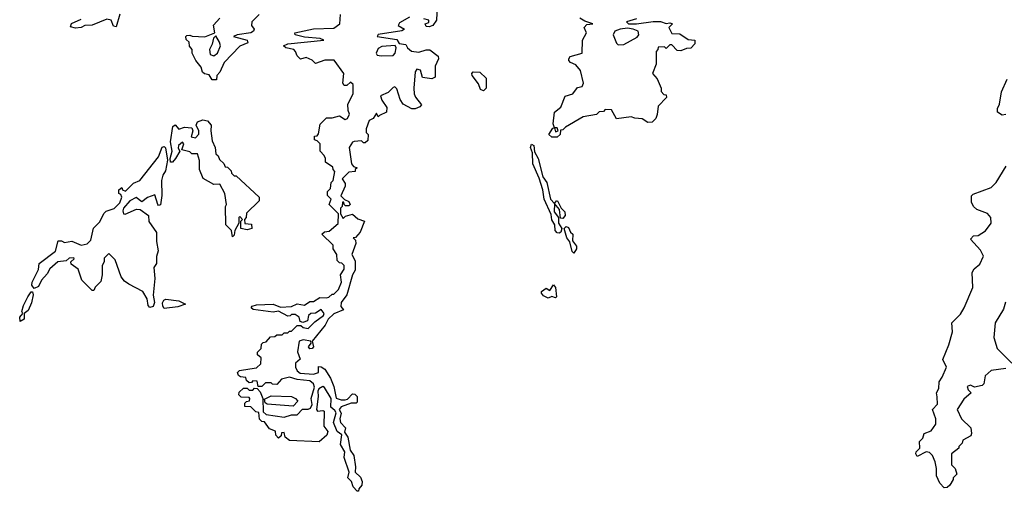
# Model space of a CAD drawing. Extents: x 2219101 to 2444320, y 201258 to 358766.
# Tile 124 of 256: x 2321532 to 2326867, y 286252 to 288807. Entities that reach past the tile are written whole.
import ezdxf

# ---------------------------------------------------------------- set-up
doc = ezdxf.new("R2010")
doc.units = 0

msp = doc.modelspace()

# ---------------------------------------------------------------- linework, layer by layer
at = {"layer": '0CON10XD'}
for points in [[(2323797.5, 288955), (2323790, 288805), (2323770, 288775), (2323751.7, 288768.3), (2323735, 288770), (2323730, 288785), (2323748.3, 288791.7), (2323750, 288805), (2323721.7, 288811.7)], [(2322074.2, 288835.8), (2322055, 288767.5), (2322040.8, 288770.8), (2322028.8, 288805), (2322005, 288810), (2321925, 288776.9), (2321885, 288775.7), (2321865, 288764.3), (2321835, 288760), (2321807.5, 288767.5), (2321813.9, 288786.1), (2321865, 288810)], [(2322830, 288835), (2322790, 288795), (2322787.5, 288775), (2322802.5, 288755), (2322800, 288745), (2322785, 288736.2), (2322710, 288725), (2322690, 288715), (2322765, 288696), (2322768.8, 288681.2), (2322725, 288662.5), (2322640, 288575), (2322617, 288523), (2322600, 288505), (2322598.3, 288481.7), (2322575, 288480), (2322558.3, 288508.3), (2322533, 288513), (2322523, 288523), (2322515, 288550), (2322487.5, 288585), (2322467.5, 288625), (2322467.5, 288645), (2322453, 288663), (2322450, 288685), (2322435, 288700), (2322432.5, 288715), (2322438.3, 288721.7), (2322455, 288722.5), (2322467, 288717), (2322536.1, 288713.9), (2322590, 288735), (2322583, 288777), (2322617.5, 288815)], [(2323645, 288820), (2323590.7, 288789.3), (2323582.5, 288775), (2323617.5, 288755), (2323603.6, 288746.4), (2323474.4, 288725.6), (2323470, 288715), (2323575, 288699.2), (2323588.3, 288678.3), (2323625, 288672.5), (2323633.5, 288653.5), (2323655.4, 288635.4), (2323695, 288630), (2323735, 288643.8), (2323755, 288643.3), (2323799.2, 288609.2), (2323801.2, 288595), (2323783.3, 288555), (2323783.3, 288495), (2323765, 288486.2), (2323715, 288493.3), (2323703.6, 288533.6), (2323685, 288538.8), (2323674.2, 288525), (2323667.5, 288435), (2323668.8, 288405), (2323676.4, 288386.4), (2323710, 288345), (2323700, 288335), (2323675, 288323.3), (2323657, 288323), (2323609.5, 288349.5), (2323594.1, 288374.1), (2323575, 288432.5), (2323565, 288442.5), (2323555, 288440), (2323528.3, 288411.7), (2323487.5, 288395), (2323495, 288370), (2323521.7, 288331.7), (2323520, 288305), (2323481.7, 288288.3), (2323475, 288280), (2323465, 288300), (2323448.3, 288271.7), (2323425, 288260), (2323410, 288215), (2323410, 288195), (2323420, 288185), (2323418.3, 288151.7), (2323405, 288140), (2323395, 288140), (2323385, 288150), (2323345, 288147.5), (2323335, 288142.5), (2323317.5, 288115), (2323330, 288025), (2323341.7, 288011.7), (2323360, 288005), (2323350, 287995), (2323350, 287985), (2323315, 287980), (2323280, 287945), (2323295, 287920), (2323296.7, 287905), (2323273, 287853), (2323291.7, 287831.7), (2323315, 287822.5), (2323322.5, 287805), (2323315, 287797.5), (2323298.3, 287798.3), (2323290, 287805), (2323288.3, 287818.3), (2323281.7, 287818.3), (2323280, 287795), (2323270, 287785), (2323270, 287755), (2323285, 287730), (2323298.3, 287741.7), (2323335, 287752.5), (2323365, 287727.5), (2323400, 287715), (2323377.5, 287655), (2323352.5, 287627.5), (2323340, 287625), (2323352.5, 287612.5), (2323353.8, 287595), (2323332.5, 287535), (2323350, 287500), (2323350.8, 287449.2), (2323336.1, 287423.9), (2323304.4, 287315.6), (2323273.3, 287275), (2323273, 287253), (2323287.5, 287235), (2323235, 287214), (2323203.8, 287183.8), (2323188.3, 287151.7), (2323117.5, 287065), (2323123.8, 287035), (2323116.2, 287025), (2323103.8, 287023.8), (2323098, 287035), (2323112.5, 287055), (2323110, 287065), (2323068, 287072), (2323046.7, 287065), (2323037.7, 287007.7), (2323051.7, 286968.3), (2323027.5, 286945), (2323026.7, 286925), (2323036.2, 286905), (2323052.4, 286892.4), (2323125, 286886.9), (2323151.2, 286895), (2323151.7, 286928.3), (2323165, 286926.7), (2323185, 286912.5), (2323216.7, 286865), (2323235, 286820), (2323247, 286757), (2323275, 286746.7), (2323295, 286746.7), (2323308.8, 286751.2), (2323335, 286780), (2323348.3, 286778.3), (2323360, 286765), (2323360, 286735), (2323355, 286730), (2323328.3, 286728.3), (2323275, 286710), (2323262.5, 286695), (2323273.3, 286675), (2323266.7, 286645), (2323271.2, 286625), (2323297.5, 286595), (2323292.5, 286572.5), (2323310, 286545), (2323322.5, 286475), (2323342.5, 286445), (2323352.5, 286385), (2323350, 286355), (2323378.3, 286328.3), (2323387.5, 286305), (2323386.7, 286285), (2323370, 286265), (2323368.3, 286251.7), (2323361.7, 286251.7), (2323340, 286275), (2323330, 286305), (2323310, 286325), (2323317.5, 286355), (2323290, 286435), (2323293.3, 286465), (2323270, 286505), (2323277.5, 286557.5), (2323253.3, 286575), (2323232, 286625), (2323246.4, 286676.4), (2323240, 286690), (2323218.3, 286708.3), (2323220, 286755), (2323183.9, 286813.9), (2323175, 286820), (2323153.2, 286806.8), (2323147.5, 286795), (2323150, 286765), (2323140, 286695), (2323146.7, 286686.7), (2323175, 286690), (2323182.5, 286685), (2323180, 286605), (2323202, 286575), (2323196.2, 286555), (2323155, 286520), (2322995, 286527.5), (2322970, 286545), (2322965, 286570), (2322951.7, 286568.3), (2322948.3, 286551.7), (2322935, 286540), (2322920, 286555), (2322918.3, 286578.3), (2322885, 286590), (2322858.3, 286628.3), (2322845, 286630), (2322831.7, 286641.7), (2322828.3, 286678.3), (2322811.7, 286681.7), (2322785, 286710), (2322751.7, 286711.7), (2322751.7, 286728.3), (2322761.7, 286738.3), (2322778.3, 286741.7), (2322780, 286755), (2322775, 286760), (2322731.7, 286761.7), (2322720, 286775), (2322721.7, 286788.3), (2322745, 286810), (2322765, 286810), (2322775, 286800), (2322795, 286800), (2322805, 286810), (2322818.3, 286808.3), (2322835, 286790), (2322850, 286755), (2322851.7, 286681.7), (2322868.3, 286668.3), (2322965, 286653.3), (2323005, 286666.2), (2323035, 286666.7), (2323065, 286697.5), (2323095, 286696.2), (2323108, 286702), (2323117.7, 286722.3), (2323111.8, 286755), (2323129.2, 286815), (2323125, 286833.3), (2323105, 286850.5), (2323035, 286857.8), (2322995, 286870), (2322951.7, 286858.3), (2322925, 286830), (2322903, 286833), (2322895, 286840), (2322865, 286840), (2322845, 286820), (2322825, 286820), (2322818.3, 286848.3), (2322795, 286850), (2322788.3, 286841.7), (2322775, 286840), (2322761.7, 286851.7), (2322758.3, 286868.3), (2322728.3, 286871.7), (2322718.3, 286878.3), (2322712.5, 286895), (2322723, 286907), (2322780, 286915)], [(2322780, 286915), (2322815, 286920), (2322838.3, 286941.7), (2322840, 286975), (2322821.7, 286991.7), (2322820, 287005), (2322840, 287025), (2322841.7, 287048.3), (2322851.7, 287058.3), (2322868.3, 287061.7), (2322891.7, 287088.3), (2322915, 287090), (2322925, 287100), (2322955, 287100), (2322965, 287110), (2322985, 287110), (2322995, 287120), (2323005, 287120), (2323035, 287150), (2323055, 287150), (2323068.3, 287138.3), (2323095, 287132.9), (2323130.6, 287169.4), (2323178.8, 287205), (2323181.4, 287215), (2323165, 287236.2), (2323135, 287216), (2323110, 287215), (2323097.5, 287205), (2323092.5, 287175), (2323067, 287167), (2323051.7, 287171.7), (2323047.5, 287195), (2323025, 287210), (2323005, 287210), (2322998.3, 287201.7), (2322985, 287200), (2322935, 287227.5), (2322905, 287222.5), (2322797.5, 287237.5), (2322786.7, 287245), (2322792.5, 287255), (2322815, 287261.4), (2322905.9, 287265.9), (2322945, 287250), (2323005, 287252.5), (2323035, 287267.5), (2323075, 287260), (2323105, 287280), (2323125, 287280), (2323158.3, 287301.7), (2323195, 287300), (2323207, 287303), (2323225, 287320), (2323235, 287320), (2323260, 287345), (2323276.7, 287385), (2323270, 287425), (2323290, 287455), (2323290, 287475), (2323278.3, 287488.3), (2323265, 287490), (2323251.7, 287501.7), (2323250, 287535), (2323230, 287565), (2323230, 287585), (2323170, 287645), (2323183, 287657), (2323208.3, 287661.7), (2323258.3, 287701.7), (2323260, 287755), (2323210, 287805), (2323220, 287835), (2323200, 287855), (2323200, 287875), (2323217, 287893), (2323220, 287925), (2323230, 287935), (2323240, 287985), (2323230, 287995), (2323228.3, 288008.3), (2323190, 288035), (2323190, 288055), (2323181.7, 288071.7), (2323160, 288095), (2323160, 288135), (2323145, 288150), (2323130, 288155), (2323130, 288175), (2323145, 288177.5), (2323152, 288188), (2323159.6, 288240.4), (2323194.5, 288275.5), (2323225, 288275.8), (2323265, 288286.7), (2323295, 288266.7), (2323308.3, 288271.7), (2323320, 288295), (2323312.5, 288315), (2323310.7, 288349.3), (2323338.8, 288405), (2323340, 288455), (2323325, 288467.5), (2323305, 288450), (2323290, 288450), (2323283.3, 288463.3), (2323288.8, 288515), (2323236.7, 288586.7), (2323185, 288587.5), (2323135, 288570), (2323117, 288587), (2323085, 288602.5), (2323053, 288593), (2323035, 288610), (2323027.5, 288635), (2323017.5, 288645), (2322975, 288653.8), (2322962.5, 288665), (2322985, 288675.7), (2323180, 288695), (2323160, 288705), (2323075, 288712.5), (2323025, 288723.8), (2323022.5, 288735), (2323125, 288756.7), (2323235, 288760), (2323267.5, 288785), (2323270, 288835)], [(2324875, 288811.2), (2324820, 288795), (2324830, 288785), (2324875, 288783.8), (2324965, 288797.5), (2325005, 288796.2), (2325035, 288786.2), (2325055, 288790), (2325070, 288785), (2325050, 288765), (2325065, 288732.5), (2325109.3, 288729.3), (2325155, 288700), (2325190, 288695), (2325190, 288675), (2325168.3, 288651.7), (2325145, 288650), (2325115, 288637.5), (2325095, 288640), (2325065, 288670), (2325055, 288670), (2325035, 288650), (2325025, 288660), (2324991.7, 288658.3), (2324990, 288645), (2324980, 288635), (2324980, 288565), (2324960, 288515), (2324987, 288487), (2325007.5, 288435), (2325008.3, 288418.3), (2325021.7, 288401.7), (2325035, 288400), (2325037.5, 288385), (2324991.7, 288338.3), (2324987, 288293), (2324978.3, 288271.7), (2324958.3, 288251.7), (2324935, 288250), (2324905, 288270), (2324865, 288272.5), (2324845, 288280), (2324765, 288270), (2324738.3, 288318.3), (2324705, 288320), (2324695, 288310), (2324671.7, 288308.3), (2324657, 288293), (2324585, 288280), (2324490, 288225), (2324475, 288210), (2324461.7, 288208.3), (2324460, 288185), (2324445, 288170), (2324415, 288170), (2324400, 288185), (2324421.7, 288218.3), (2324430, 288220), (2324435, 288200), (2324450, 288205), (2324445, 288220), (2324430, 288220), (2324423.3, 288243.3), (2324430, 288305), (2324465, 288332.5), (2324488.3, 288391.7), (2324530, 288405), (2324555, 288440), (2324580, 288445), (2324587, 288463), (2324571.7, 288531.7), (2324545, 288562.5), (2324517.5, 288575), (2324507.5, 288585), (2324507.5, 288595), (2324515, 288606.7), (2324580, 288625), (2324582.5, 288695), (2324602.5, 288735), (2324590, 288765), (2324605, 288780), (2324637.5, 288785), (2324595, 288798.8), (2324567.5, 288815)], [(2324775, 288670), (2324805, 288672.5), (2324878.3, 288711.7), (2324887.5, 288725), (2324882.5, 288745), (2324856.1, 288756.1), (2324825, 288760), (2324785, 288756), (2324757.5, 288745), (2324747.5, 288725), (2324765, 288680), (2324775, 288670)], [(2322585, 288610), (2322603.3, 288625), (2322620, 288665), (2322615.6, 288685.6), (2322595, 288720), (2322583.3, 288706.7), (2322575.9, 288674.1), (2322560, 288645), (2322565, 288617.5), (2322585, 288610)], [(2323491.2, 288611.2), (2323555, 288613.3), (2323566, 288625), (2323572.5, 288655), (2323566.4, 288666.4), (2323495, 288662), (2323475, 288650), (2323464, 288625), (2323470, 288615), (2323491.2, 288611.2)], [(2324045, 288420.5), (2324028.5, 288428.5), (2324018.5, 288458.5), (2323984.3, 288504.3), (2323982, 288515), (2323990, 288525), (2324025, 288522.5), (2324060, 288490), (2324059.4, 288435), (2324045, 288420.5)], [(2326875, 288292.5), (2326855, 288290), (2326830, 288305), (2326830, 288325), (2326841.7, 288348.3), (2326852.5, 288415), (2326882.5, 288485)], [(2322685, 287630), (2322680, 287665), (2322650, 287695), (2322647.5, 287795), (2322652.5, 287805), (2322643.8, 287865), (2322616.1, 287916.1), (2322583.6, 287913.6), (2322526.4, 287946.4), (2322507.5, 287995), (2322507, 288043), (2322495, 288080), (2322465, 288080), (2322455, 288090), (2322411.7, 288101.7), (2322422.5, 288135), (2322415, 288142.5), (2322392, 288125), (2322390.7, 288110.7), (2322400, 288095), (2322377.5, 288055), (2322360, 288035), (2322350, 288035), (2322347.5, 288055), (2322358.8, 288095), (2322349.2, 288145), (2322361.7, 288228.3), (2322375, 288236.7), (2322395, 288213.3), (2322425.9, 288224.1), (2322465, 288220), (2322471.2, 288205), (2322461.7, 288171.7), (2322485, 288166.7), (2322503.6, 288186.4), (2322503.8, 288205), (2322488.8, 288235), (2322496, 288254), (2322525, 288264), (2322549.3, 288259.3), (2322570, 288235), (2322567.5, 288205), (2322575, 288150), (2322591.2, 288115), (2322595, 288080), (2322608.3, 288068.3), (2322615, 288050), (2322638.3, 288028.3), (2322645, 288010), (2322658.3, 288008.3), (2322678.3, 287988.3), (2322680, 287975), (2322695, 287960), (2322705, 287960), (2322830, 287845), (2322830, 287825), (2322761.7, 287758.3), (2322760, 287735), (2322750, 287725), (2322751.7, 287701.7), (2322788.3, 287698.3), (2322790, 287675), (2322765, 287667.5), (2322730, 287675), (2322730, 287715), (2322740, 287725), (2322725, 287740), (2322720, 287735), (2322720, 287705), (2322697.5, 287665), (2322697, 287653), (2322695, 287640), (2322685, 287630)], [(2322237.5, 287247.5), (2322228.8, 287258.8), (2322222.5, 287295), (2322200, 287335), (2322123, 287373), (2322100.7, 287390.7), (2322083, 287413), (2322050, 287505), (2322015, 287540), (2321990, 287515), (2321990, 287495), (2321980, 287475), (2321980, 287425), (2321971.7, 287388.3), (2321941.7, 287358.3), (2321935, 287340), (2321925, 287340), (2321870, 287395), (2321850, 287455), (2321811.7, 287481.7), (2321810, 287495), (2321828.3, 287511.7), (2321825, 287516.7), (2321800, 287515), (2321785, 287500), (2321740, 287495), (2321695, 287456.7), (2321680.8, 287429.2), (2321650, 287395), (2321635, 287360.8), (2321610.7, 287350.7), (2321598.3, 287368.3), (2321600, 287385), (2321635, 287452.5), (2321638, 287485), (2321726.6, 287553.4), (2321741.7, 287608.3), (2321759.3, 287609.3), (2321775, 287600), (2321815, 287607.5), (2321865.7, 287585.7), (2321898.2, 287591.8), (2321917.1, 287612.9), (2321933, 287677), (2321965, 287710), (2321990.8, 287759.2), (2322001.4, 287768.6), (2322045, 287784.4), (2322075.4, 287814.6), (2322086, 287846), (2322080, 287860), (2322070, 287865), (2322070, 287885), (2322085, 287897.5), (2322090, 287885), (2322105, 287877.5), (2322149.3, 287920.7), (2322183.9, 287936.1), (2322285, 288063.8), (2322304, 288116), (2322315, 288120), (2322321.7, 288111.7), (2322334, 288045), (2322322.3, 287987.7), (2322308, 287965), (2322301.2, 287935), (2322302.5, 287855), (2322295, 287803.3), (2322285, 287800), (2322281.2, 287805), (2322265, 287857.5), (2322225, 287842.9), (2322195, 287820), (2322163.3, 287843.3), (2322128.6, 287825), (2322095.8, 287785), (2322091.4, 287771.4), (2322094, 287754), (2322103.6, 287753.6), (2322165, 287780), (2322185, 287777.5), (2322230, 287745), (2322233, 287713), (2322273.9, 287653.9), (2322273.8, 287605), (2322281.9, 287555), (2322273.6, 287523.6), (2322273.3, 287485), (2322260, 287465), (2322263.8, 287405), (2322256, 287315), (2322263.1, 287275), (2322255, 287253.3), (2322237.5, 287247.5)], [(2324455, 287650), (2324445, 287651.2), (2324434.4, 287665), (2324431.2, 287695), (2324415, 287722.5), (2324411.7, 287751.7), (2324373.1, 287835), (2324366, 287885), (2324347.5, 287947.5), (2324311.9, 288025), (2324310, 288085), (2324300.8, 288115), (2324305, 288132.5), (2324318.8, 288125), (2324320.7, 288090.7), (2324342, 288055), (2324366.7, 287955), (2324388.8, 287925), (2324408.8, 287835), (2324430, 287810), (2324427.5, 287765), (2324452.5, 287735), (2324452.5, 287705), (2324470, 287675), (2324463.8, 287656.2), (2324455, 287650)], [(2326875, 286917.5), (2326795, 286906.2), (2326763.5, 286876.5), (2326755.8, 286834.2), (2326747.5, 286825), (2326705, 286816.7), (2326683.9, 286826.1), (2326665, 286820), (2326671.7, 286801.7), (2326687.5, 286785), (2326648.3, 286751.7), (2326612, 286695), (2326634.4, 286644.4), (2326685.6, 286595.6), (2326690, 286565), (2326685, 286552.5), (2326641.7, 286528.3), (2326638.3, 286511.7), (2326620, 286495), (2326620, 286485), (2326580, 286455), (2326580, 286395), (2326600, 286375), (2326610, 286345), (2326590, 286325), (2326590, 286315), (2326572.5, 286285), (2326557, 286273), (2326540.7, 286270.7), (2326516.7, 286295), (2326500, 286335), (2326500, 286375), (2326491.7, 286411.7), (2326477.5, 286445), (2326461.2, 286461.2), (2326443.6, 286466.4), (2326395, 286440), (2326387.5, 286455), (2326390, 286465), (2326410, 286485), (2326408.3, 286521.7), (2326425, 286540), (2326432.5, 286565), (2326470, 286580), (2326495.8, 286615), (2326495.7, 286645), (2326477.5, 286695), (2326505.8, 286724.2), (2326503, 286763), (2326500, 286785), (2326511.7, 286808.3), (2326513.3, 286845), (2326530.7, 286869.3), (2326553.3, 286925), (2326533.3, 286965), (2326566.2, 287045), (2326586.2, 287115), (2326582.5, 287165), (2326629.3, 287210.7), (2326650, 287245), (2326696.2, 287355), (2326693, 287437), (2326703.6, 287456.4), (2326735, 287482.5), (2326753.3, 287525), (2326738.3, 287558.3), (2326683, 287617), (2326700, 287635), (2326725, 287637.5), (2326765, 287663.3), (2326796.2, 287705), (2326793.3, 287735), (2326775, 287757.5), (2326718.3, 287778.3), (2326700, 287795), (2326688.3, 287818.3), (2326688.3, 287851.7), (2326698.3, 287861.7), (2326795, 287896.7), (2326823.3, 287925), (2326877, 288013)], [(2324475, 287730), (2324461.7, 287731.7), (2324457.5, 287777.5), (2324430, 287810), (2324440, 287825), (2324446.2, 287825), (2324466.2, 287786.2), (2324486.7, 287765), (2324487.5, 287745), (2324475, 287730)], [(2324535, 287542.5), (2324525, 287550), (2324512.5, 287602.5), (2324496.7, 287625), (2324482.5, 287675), (2324493, 287687), (2324505, 287680), (2324517.5, 287655), (2324530, 287645), (2324528.3, 287608.3), (2324549.3, 287579.3), (2324550, 287565), (2324535, 287542.5)], [(2324395, 287297.5), (2324370.7, 287310.7), (2324360, 287325), (2324360, 287335), (2324385, 287352.5), (2324405, 287340), (2324425, 287370), (2324435.6, 287355), (2324440, 287305), (2324435, 287300), (2324415, 287307.5), (2324395, 287297.5)], [(2321535, 287172.5), (2321532.5, 287195), (2321550, 287215), (2321544, 287225), (2321552.4, 287257.6), (2321576, 287305), (2321595, 287332.5), (2321601.7, 287331.7), (2321606.1, 287316.1), (2321597.1, 287272.9), (2321578.2, 287231.8), (2321556.7, 287215), (2321556.9, 287185), (2321535, 287172.5)], [(2322315, 287242.5), (2322307.5, 287255), (2322307, 287273), (2322313.6, 287286.4), (2322325, 287292.5), (2322395, 287283.3), (2322430, 287265), (2322389.3, 287250.7), (2322315, 287242.5)], [(2326873, 287277), (2326861.7, 287238.3), (2326817.5, 287165), (2326810, 287085), (2326827.5, 287025), (2326907.5, 286945)], [(2323015, 286712.5), (2322874, 286724), (2322861.7, 286731.7), (2322858.3, 286751.7), (2322895, 286769.5), (2323005, 286764.4), (2323026.7, 286755), (2323039.3, 286739.3), (2323015, 286712.5)]]:
    msp.add_lwpolyline(points, dxfattribs=at)

doc.saveas('drawing.dxf')
